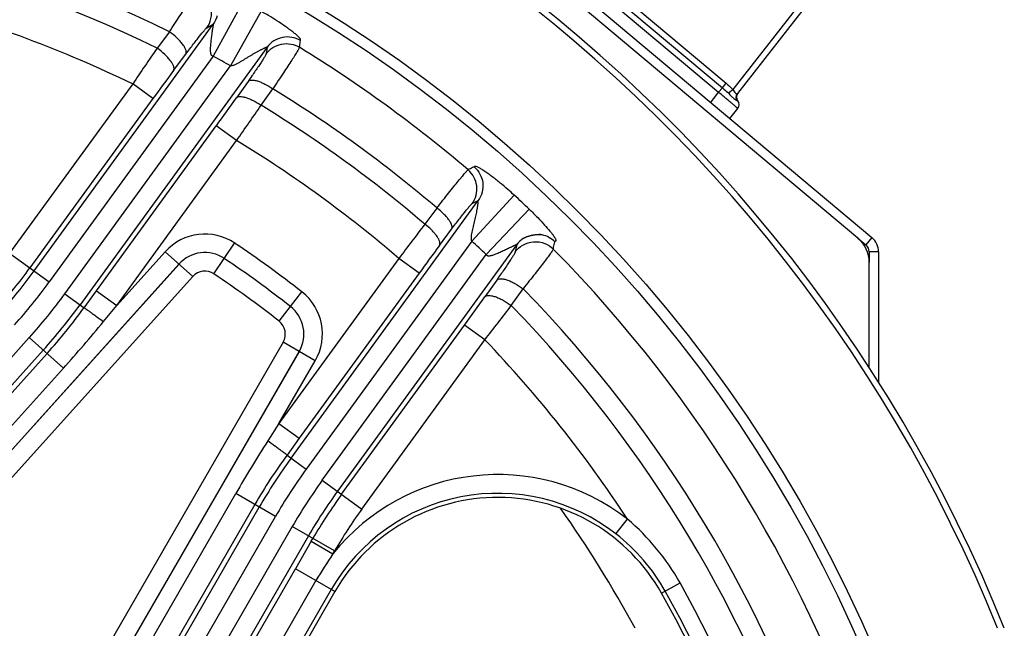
# Model space of a CAD drawing. Extents: x -3136 to 1181, y 8 to 2321.
# Tile 55 of 72: x -655 to -498, y 1261 to 1358. Entities that reach past the tile are written whole.
import ezdxf

# ---------------------------------------------------------------- set-up
doc = ezdxf.new("R2010")
doc.units = 0
doc.header["$LTSCALE"] = 65.395
doc.layers.get('0').update_dxf_attribs({"linetype": 'CONTINUOUS'})

msp = doc.modelspace()

# ---------------------------------------------------------------- linework, layer by layer
at = {"color": 3, "linetype": 'CONTINUOUS'}
for p, q in [((-617.06, 1405), (-519.38, 1323.03)), ((-521.6, 1322.93), (-616.65, 1402.7)), ((-518.31, 1320.74), (-518.31, 1299.94)), ((-519.81, 1302.27), (-519.81, 1319.1))]:
    msp.add_line(p, q, dxfattribs=at)
at = {"color": 9, "linetype": 'CONTINUOUS'}
for p, q in [((-587.54, 1384.11), (-543.24, 1346.94)), ((-586.93, 1384.83), (-542.63, 1347.66)), ((-588.14, 1383.39), (-543.84, 1346.22)), ((-526.2, 1366.36), (-541.59, 1346.67)), ((-619.71, 1360.73), (-624.47, 1351.97)), ((-616.83, 1359.14), (-621.73, 1350.45)), ((-653.05, 1317.72), (-624.46, 1357.09)), ((-631.47, 1355.88), (-633.43, 1353.27)), ((-625.49, 1356.5), (-624.46, 1357.09)), ((-615.87, 1353.41), (-645.72, 1312.33)), ((-615.87, 1353.41), (-616.03, 1352.35)), ((-624.47, 1351.97), (-650.63, 1315.96)), ((-630.79, 1349.69), (-628.84, 1352.31)), ((-648.14, 1314.09), (-621.73, 1350.45)), ((-618.92, 1347.96), (-620.78, 1345.33)), ((-637.32, 1347.56), (-656.95, 1320.55)), ((-634.09, 1345.21), (-637.32, 1347.56)), ((-616.83, 1344.15), (-614.97, 1346.78)), ((-543.24, 1346.94), (-543.84, 1346.22)), ((-543.24, 1346.94), (-542.63, 1347.66)), ((-634.09, 1345.21), (-653.71, 1318.2)), ((-545.1, 1344.61), (-543.84, 1346.22)), ((-643.1, 1314.55), (-623.98, 1340.87)), ((-620.74, 1338.52), (-623.98, 1340.87)), ((-639.87, 1312.2), (-620.74, 1338.52)), ((-576.45, 1329.8), (-583.2, 1322.46)), ((-612.05, 1287.87), (-582.2, 1328.94)), ((-588.78, 1327.76), (-590.71, 1325.17)), ((-583.16, 1328.46), (-582.2, 1328.94)), ((-574.05, 1327.56), (-580.91, 1320.32)), ((-588.36, 1321.78), (-586.44, 1324.36)), ((-519.38, 1323.03), (-520.35, 1321.89)), ((-624.35, 1317.25), (-621.05, 1322.16)), ((-583.2, 1322.46), (-609.62, 1286.1)), ((-576.05, 1321.92), (-604.65, 1282.56)), ((-576.05, 1321.92), (-576.29, 1320.75)), ((-656.95, 1320.55), (-650.63, 1315.96)), ((-632.13, 1320.79), (-639.87, 1312.2)), ((-627.74, 1316.83), (-632.13, 1320.79)), ((-594.85, 1319.71), (-613.98, 1293.39)), ((-607.07, 1284.32), (-580.91, 1320.32)), ((-591.62, 1317.36), (-594.85, 1319.71)), ((-518.31, 1320.74), (-519.81, 1320.74)), ((-629.94, 1318.81), (-676.3, 1267.32)), ((-676.29, 1267.32), (-629.93, 1318.81)), ((-674.1, 1265.34), (-627.74, 1316.83)), ((-591.62, 1317.36), (-610.74, 1291.04)), ((-579.24, 1316.27), (-581.13, 1313.6)), ((-576.91, 1312.21), (-575.03, 1314.88)), ((-648.14, 1314.09), (-645.06, 1311.85)), ((-645.06, 1311.85), (-643.1, 1314.55)), ((-643.1, 1314.55), (-639.87, 1312.2)), ((-613.97, 1309.7), (-610.32, 1314.36)), ((-641.97, 1309.64), (-639.87, 1312.2)), ((-603.99, 1282.08), (-584.37, 1309.08)), ((-581.14, 1306.73), (-584.37, 1309.08)), ((-653.81, 1307.09), (-696.67, 1259.49)), ((-648.38, 1302.2), (-653.81, 1307.09)), ((-613.32, 1306.36), (-647.96, 1246.35)), ((-608.2, 1303.4), (-613.32, 1306.36)), ((-600.76, 1279.73), (-581.14, 1306.73)), ((-651.58, 1305.09), (-692.87, 1259.24)), ((-680.82, 1271.4), (-650.98, 1304.54)), ((-610.76, 1304.88), (-645.41, 1244.88)), ((-645.4, 1244.87), (-610.76, 1304.88)), ((-613.98, 1293.39), (-608.2, 1303.4)), ((-648.38, 1302.2), (-678.22, 1269.05)), ((-613.98, 1293.39), (-615.76, 1290.59)), ((-613.98, 1293.39), (-610.74, 1291.04)), ((-610.74, 1291.04), (-612.7, 1288.34)), ((-612.7, 1288.34), (-609.62, 1286.1)), ((-607.07, 1284.32), (-600.76, 1279.73)), ((-643.16, 1243.58), (-620.86, 1282.21)), ((-614.53, 1278.55), (-620.86, 1282.21)), ((-617.83, 1280.45), (-640.13, 1241.83)), ((-647.97, 1226.62), (-617.12, 1280.05)), ((-646.55, 1223.08), (-614.53, 1278.55)), ((-560.22, 1275.75), (-558.38, 1278.1)), ((-611.86, 1276.95), (-644.64, 1220.17)), ((-605.1, 1273.04), (-611.86, 1276.95)), ((-609.26, 1275.45), (-644.43, 1214.53)), ((-608.83, 1274.58), (-611.35, 1270.21)), ((-608.83, 1274.58), (-608.56, 1275.04)), ((-608.83, 1274.58), (-605.37, 1272.58)), ((-605.37, 1272.58), (-605.1, 1273.04)), ((-633.94, 1231.09), (-611.35, 1270.21)), ((-605.06, 1266.58), (-611.35, 1270.21)), ((-608.08, 1268.32), (-630.66, 1229.2)), ((-552.93, 1266.28), (-549.99, 1267.93)), ((-605.63, 1266.91), (-628.22, 1227.79))]:
    msp.add_line(p, q, dxfattribs=at)
at = {"color": 7, "linetype": 'CONTINUOUS'}
for p, q in [((-524.21, 1367.29), (-540.83, 1346.03)), ((-542.04, 1342.04), (-540.78, 1343.65)), ((-574.97, 1322.94), (-574.97, 1322.94)), ((-521.6, 1322.93), (-520.35, 1321.89)), ((-519.81, 1320.74), (-519.81, 1319.1)), ((-605.06, 1266.58), (-627.65, 1227.46))]:
    msp.add_line(p, q, dxfattribs=at)
for points in [[(-574.97, 1322.94), (-574.96, 1322.95), (-574.95, 1322.95), (-574.94, 1322.96), (-574.93, 1322.96), (-574.92, 1322.97), (-574.9, 1322.98), (-574.88, 1322.99), (-574.86, 1323), (-574.84, 1323.01), (-574.81, 1323.02), (-574.78, 1323.04), (-574.75, 1323.05), (-574.72, 1323.07), (-574.68, 1323.08)], [(-574.68, 1323.08), (-574.59, 1323.12), (-574.5, 1323.16), (-574.41, 1323.19), (-574.32, 1323.22), (-574.22, 1323.26), (-574.13, 1323.29), (-574.04, 1323.31), (-573.95, 1323.34), (-573.86, 1323.36), (-573.77, 1323.39), (-573.68, 1323.41), (-573.59, 1323.43), (-573.5, 1323.45), (-573.41, 1323.46), (-573.32, 1323.48), (-573.23, 1323.49), (-573.15, 1323.5), (-573.06, 1323.51), (-572.97, 1323.52), (-572.89, 1323.53), (-572.8, 1323.53), (-572.72, 1323.54), (-572.64, 1323.54), (-572.56, 1323.54), (-572.48, 1323.54), (-572.41, 1323.54), (-572.34, 1323.54), (-572.27, 1323.53), (-572.21, 1323.53), (-572.15, 1323.52), (-572.11, 1323.52), (-572.07, 1323.52), (-572.04, 1323.51), (-572.01, 1323.51), (-572, 1323.51)]]:
    msp.add_lwpolyline(points, dxfattribs=at)
msp.add_circle((-722.9, 1170.7), 221.42, dxfattribs=at)
at = {"color": 9, "linetype": 'CONTINUOUS'}
msp.add_circle((-722.9, 1170.7), 219.69, dxfattribs=at)
at = {"color": 7, "linetype": 'CONTINUOUS'}
for centre, radius, start, end in [((-722.9, 1170.7), 242, 21.8341, 158.1659), ((-722.9, 1170.7), 241, 21.9292, 158.0709), ((-539.98, 1345.48), 1, 142.0001, 217.4954), ((-541.57, 1344.26), 1, 322, 37.4947), ((-521.31, 1320.74), 1.5, 0, 50), ((-579.08, 1251.58), 30, 29.352, 150), ((-722.9, 1170.7), 195, 6.648, 29.352)]:
    msp.add_arc(centre, radius, start, end, dxfattribs=at)
at = {"color": 9, "linetype": 'CONTINUOUS'}
for centre, radius, start, end in [((-722.9, 1170.7), 206.53, 63.724, 116.276), ((-722.9, 1170.7), 203.31, 63.892, 116.108), ((-722.9, 1170.7), 196.47, 64.1804, 74.8612), ((-152.32, 1020.5), 584.97, 145.32994, 146.00714), ((-722.9, 1170.7), 214.39, 49.5518, 58.4482), ((-722.9, 1170.7), 206.27, 60.628, 61.4987), ((-265.99, 1077.8), 454.98, 143.3027, 144.0033), ((-722.9, 1170.7), 206.53, 49.5059, 58.4941), ((-970.83, 1593.02), 428.82, 323.9852, 324.7184), ((-1212.46, 1754.11), 723.08, 324.91841, 325.4614), ((-722.9, 1170.7), 203.31, 49.4459, 58.5541), ((-722.9, 1170.7), 196.47, 49.3287, 58.6713), ((-722.9, 1170.7), 216.25, 46.5013, 47.372), ((1.32, 871.66), 745.77, 142.54686, 143.07333), ((-625.8, 1315.09), 8.52, 56.0823, 138), ((-572.83, 1319.56), 3.99, 119.8239, 123.2022), ((-572.82, 1319.54), 4.01, 78.219, 85.7699), ((-572.82, 1319.53), 4.02, 77.877, 78.215), ((-572.82, 1319.54), 4.01, 44.9667, 77.8874), ((-722.9, 1170.7), 182.52, 51.9177, 56.0823), ((-233.78, 1057.41), 442.29, 143.2927, 144.0036), ((-722.9, 1170.7), 206.27, 46.5013, 47.372), ((-722.9, 1170.7), 214.39, 351.4123, 44.5877), ((-625.8, 1315.09), 5.56, 56.0823, 138), ((-625.8, 1315.09), 5.56, 56.0823, 138), ((-722.9, 1170.7), 179.56, 51.9177, 56.0823), ((-722.9, 1170.7), 179.56, 51.9177, 56.0823), ((-718.54, 1365.3), 80.13, 318, 324), ((-718.54, 1365.3), 80.95, 318, 324), ((-625.8, 1315.09), 2.6, 56.0823, 138), ((-722.9, 1170.7), 176.6, 51.9177, 56.0823), ((-718.54, 1365.3), 83.94, 318, 324), ((-722.9, 1170.7), 206.53, 351.724, 44.276), ((-717.76, 1364.67), 86.06, 318, 324), ((-615.57, 1307.66), 8.52, 330, 51.9177), ((-941.5, 1568.68), 441.51, 323.986, 324.708), ((-717.76, 1364.67), 89.05, 318, 324), ((-717.68, 1364.59), 89.74, 318.0055, 324.0136), ((-615.57, 1307.66), 5.56, 330, 51.9177), ((-615.57, 1307.66), 5.56, 330, 51.9177), ((-1028.16, 1656.21), 567.42, 321.9824, 322.6805), ((-722.9, 1170.7), 203.31, 351.892, 44.108), ((-810.16, 1447.87), 217.7, 317.9991, 320.5822), ((-615.57, 1307.66), 2.6, 330, 51.9177), ((-722.9, 1170.7), 196.47, 33.1388, 43.8196), ((-432.33, 1173.36), 217.7, 147.4178, 150.0008), ((-540.11, 1235.58), 89.74, 143.9864, 149.9945), ((-540, 1235.52), 89.05, 144, 150), ((-540, 1235.52), 86.06, 144, 150), ((-579.08, 1251.58), 33.65, 52.0355, 141.3802), ((-539.16, 1234.98), 83.94, 144, 150), ((-539.16, 1234.98), 80.95, 144, 150), ((-539.16, 1234.98), 80.13, 144, 150), ((-579.08, 1251.58), 30.66, 52.0357, 150), ((-539.16, 1234.98), 76.14, 144, 150), ((-722.84, 1171.2), 188.3, 28.3798, 35.2424), ((-582.5, 1249.66), 37.3, 29.3469, 49.7051), ((-579.04, 1251.58), 30.64, 29.3909, 52.0985), ((-556.96, 1238.79), 59.03, 145.0835, 149.9849), ((-722.9, 1170.7), 198.37, 6.648, 29.352), ((-722.9, 1170.7), 195.67, 6.648, 29.352)]:
    msp.add_arc(centre, radius, start, end, dxfattribs=at)
at = {"color": 3, "linetype": 'CONTINUOUS'}
for centre, radius in [((-524.81, 1319.1), 5), ((-521.31, 1320.74), 3)]:
    msp.add_arc(centre, radius, 0, 50, dxfattribs=at)
at = {"color": 9, "linetype": 'CONTINUOUS'}
for points, knots in [([(-631.47, 1355.88), (-631.18, 1356.32), (-630.62, 1357.17), (-629.81, 1358.39), (-629.07, 1359.47), (-628.43, 1360.41), (-627.89, 1361.18), (-627.51, 1361.71), (-627.26, 1362.04), (-627.13, 1362.21), (-627.02, 1362.34), (-626.97, 1362.4), (-626.94, 1362.42)], [0, 0, 0, 0, 0.19913, 0.383641, 0.549751, 0.69401, 0.81339, 0.905358, 0.940429, 0.967966, 0.98784, 1, 1, 1, 1]), ([(-625.49, 1356.5), (-625.17, 1356.94), (-624.69, 1358.02), (-624.72, 1359.82), (-625.53, 1361.44), (-626.45, 1362.17), (-626.94, 1362.42)], [0, 0, 0, 0, 0.237569, 0.49968, 0.762004, 1, 1, 1, 1]), ([(-610.56, 1354.46), (-610.55, 1354.49), (-610.54, 1354.53), (-610.53, 1354.61), (-610.55, 1354.7), (-610.64, 1354.84), (-610.83, 1355.05), (-611.16, 1355.36), (-611.64, 1355.76), (-612.24, 1356.21), (-613.13, 1356.86), (-614.27, 1357.61), (-615.58, 1358.43), (-616.43, 1358.92), (-616.83, 1359.14)], [0, 0, 0, 0, 0.010353, 0.017117, 0.027417, 0.045313, 0.078439, 0.136621, 0.216135, 0.31235, 0.418375, 0.630638, 0.82722, 1, 1, 1, 1]), ([(-628.84, 1352.31), (-628.74, 1352.48), (-628.77, 1352.78), (-628.88, 1353.11), (-629.03, 1353.43), (-629.31, 1353.86), (-629.75, 1354.39), (-630.45, 1355.1), (-631.05, 1355.59), (-631.47, 1355.88)], [0, 0, 0, 0, 0.126992, 0.173488, 0.226869, 0.353695, 0.503405, 0.667722, 1, 1, 1, 1]), ([(-628.84, 1352.31), (-628.63, 1352.59), (-628.22, 1353.14), (-627.62, 1353.92), (-627.08, 1354.62), (-626.61, 1355.22), (-626.21, 1355.72), (-625.92, 1356.06), (-625.74, 1356.27), (-625.64, 1356.38), (-625.56, 1356.45), (-625.51, 1356.49), (-625.49, 1356.5)], [0, 0, 0, 0, 0.198124, 0.381953, 0.547622, 0.691757, 0.811262, 0.903669, 0.939025, 0.966918, 0.987249, 1, 1, 1, 1]), ([(-624.47, 1351.97), (-624.5, 1351.97), (-624.57, 1351.99), (-624.65, 1352.03), (-624.69, 1352.07), (-624.73, 1352.11), (-624.76, 1352.15), (-624.79, 1352.21), (-624.82, 1352.29), (-624.86, 1352.42), (-624.88, 1352.59), (-624.89, 1352.79), (-624.9, 1353.05), (-624.88, 1353.38), (-624.86, 1353.78), (-624.81, 1354.29), (-624.74, 1354.92), (-624.66, 1355.53), (-624.59, 1355.99), (-624.55, 1356.27), (-624.52, 1356.47), (-624.49, 1356.62), (-624.47, 1356.75), (-624.46, 1356.86), (-624.44, 1356.95), (-624.44, 1357.01), (-624.44, 1357.04), (-624.44, 1357.07), (-624.44, 1357.08), (-624.45, 1357.1), (-624.45, 1357.09), (-624.46, 1357.09)], [0, 0, 0, 0, 0.018944, 0.037857, 0.047322, 0.056785, 0.066223, 0.075669, 0.094509, 0.113319, 0.150887, 0.188338, 0.225682, 0.300018, 0.37374, 0.446734, 0.589651, 0.726385, 0.791223, 0.852212, 0.880879, 0.907958, 0.932809, 0.955137, 0.973931, 0.981652, 0.988106, 0.992886, 0.996008, 0.997638, 1, 1, 1, 1]), ([(-610.56, 1354.46), (-610.98, 1354.72), (-611.93, 1355.08), (-613.44, 1355.06), (-614.84, 1354.5), (-615.58, 1353.81), (-615.87, 1353.41)], [0, 0, 0, 0, 0.250138, 0.500289, 0.750274, 1, 1, 1, 1]), ([(-610.71, 1353.4), (-610.7, 1353.48), (-610.67, 1353.71), (-610.61, 1354.06), (-610.58, 1354.33), (-610.56, 1354.46)], [0, 0, 0, 0, 0.250452, 0.624584, 1, 1, 1, 1]), ([(-630.79, 1349.69), (-630.69, 1349.87), (-630.74, 1350.29), (-630.97, 1350.79), (-631.29, 1351.27), (-631.71, 1351.77), (-632.4, 1352.47), (-633, 1352.96), (-633.43, 1353.27)], [0, 0, 0, 0, 0.137585, 0.238371, 0.361287, 0.503637, 0.661161, 1, 1, 1, 1]), ([(-615.87, 1353.41), (-615.87, 1353.41), (-615.87, 1353.42), (-615.89, 1353.43), (-615.91, 1353.42), (-615.94, 1353.41), (-615.98, 1353.4), (-616.05, 1353.37), (-616.15, 1353.33), (-616.29, 1353.26), (-616.44, 1353.19), (-616.61, 1353.11), (-616.78, 1353.02), (-616.97, 1352.93), (-617.22, 1352.8), (-617.54, 1352.62), (-617.94, 1352.4), (-618.34, 1352.17), (-618.74, 1351.93), (-619.15, 1351.68), (-619.56, 1351.43), (-619.96, 1351.18), (-620.38, 1350.94), (-620.73, 1350.74), (-621.02, 1350.6), (-621.25, 1350.51), (-621.44, 1350.46), (-621.6, 1350.44), (-621.69, 1350.44), (-621.73, 1350.45)], [0, 0, 0, 0, 0.002117, 0.003921, 0.007194, 0.01231, 0.019142, 0.027195, 0.046265, 0.069358, 0.095385, 0.123513, 0.152997, 0.183671, 0.215622, 0.282204, 0.350593, 0.420469, 0.491514, 0.56319, 0.635349, 0.707859, 0.780607, 0.853512, 0.890091, 0.926647, 0.963146, 0.981714, 1, 1, 1, 1]), ([(-616.03, 1352.35), (-615.74, 1352.74), (-615, 1353.44), (-613.6, 1354), (-612.08, 1354.01), (-611.13, 1353.65), (-610.71, 1353.4)], [0, 0, 0, 0, 0.249721, 0.499697, 0.749852, 1, 1, 1, 1]), ([(-610.71, 1353.4), (-610.72, 1353.37), (-610.75, 1353.29), (-610.82, 1353.16), (-610.93, 1352.97), (-611.13, 1352.62), (-611.47, 1352.08), (-611.97, 1351.29), (-612.59, 1350.35), (-613.31, 1349.26), (-614.11, 1348.05), (-614.67, 1347.21), (-614.97, 1346.78)], [0, 0, 0, 0, 0.01177, 0.031259, 0.058423, 0.09315, 0.18456, 0.303635, 0.447923, 0.614444, 0.799745, 1, 1, 1, 1]), ([(-616.03, 1352.35), (-616.04, 1352.32), (-616.06, 1352.27), (-616.1, 1352.18), (-616.17, 1352.05), (-616.3, 1351.82), (-616.53, 1351.46), (-616.87, 1350.94), (-617.29, 1350.31), (-617.78, 1349.59), (-618.33, 1348.8), (-618.72, 1348.25), (-618.92, 1347.96)], [0, 0, 0, 0, 0.011955, 0.031497, 0.058683, 0.093408, 0.184783, 0.303818, 0.448071, 0.614557, 0.799819, 1, 1, 1, 1]), ([(-618.92, 1347.96), (-618.86, 1348.03), (-618.67, 1348.14), (-618.32, 1348.19), (-617.89, 1348.15), (-617.38, 1348.03), (-616.82, 1347.82), (-615.99, 1347.43), (-615.37, 1347.06), (-614.97, 1346.78)], [0, 0, 0, 0, 0.063323, 0.142155, 0.241853, 0.362929, 0.503317, 0.659443, 1, 1, 1, 1]), ([(-543.24, 1346.94), (-543.16, 1346.87), (-542.83, 1346.59), (-542.5, 1346.3), (-542.27, 1346.07)], [0, 0, 0, 0, 0.251211, 1, 1, 1, 1]), ([(-542.27, 1346.07), (-542.24, 1346.1), (-542.01, 1346.3), (-541.78, 1346.5), (-541.59, 1346.67)], [0, 0, 0, 0, 0.15435, 1, 1, 1, 1]), ([(-541.59, 1346.67), (-541.52, 1346.56), (-541.39, 1346.35), (-541.21, 1346.12), (-541.06, 1346.01), (-540.96, 1345.97), (-540.88, 1345.98), (-540.84, 1346.01), (-540.83, 1346.03)], [0, 0, 0, 0, 0.36035, 0.666609, 0.78256, 0.871892, 0.94102, 1, 1, 1, 1]), ([(-620.78, 1345.33), (-620.72, 1345.4), (-620.53, 1345.51), (-620.18, 1345.56), (-619.75, 1345.53), (-619.24, 1345.4), (-618.68, 1345.19), (-617.85, 1344.81), (-617.23, 1344.43), (-616.83, 1344.15)], [0, 0, 0, 0, 0.063325, 0.142156, 0.24185, 0.36292, 0.503303, 0.659428, 1, 1, 1, 1]), ([(-540.78, 1343.65), (-540.78, 1343.65), (-540.79, 1343.65), (-540.8, 1343.66), (-540.81, 1343.68), (-540.84, 1343.7), (-540.87, 1343.73), (-540.93, 1343.78), (-541.02, 1343.86), (-541.14, 1343.97), (-541.3, 1344.1), (-541.48, 1344.25), (-541.76, 1344.48), (-542.16, 1344.82), (-542.68, 1345.25), (-543.25, 1345.73), (-543.64, 1346.05), (-543.84, 1346.22)], [0, 0, 0, 0, 0.001292, 0.004939, 0.010965, 0.019365, 0.030126, 0.043226, 0.076291, 0.118246, 0.168695, 0.227139, 0.293034, 0.444547, 0.617383, 0.804966, 1, 1, 1, 1]), ([(-542.27, 1346.07), (-542.12, 1345.92), (-541.84, 1345.63), (-541.45, 1345.27), (-541.17, 1345.05), (-540.99, 1344.95), (-540.92, 1344.92), (-540.89, 1344.91)], [0, 0, 0, 0, 0.355448, 0.657801, 0.878466, 0.952247, 1, 1, 1, 1]), ([(-540.89, 1344.91), (-540.99, 1345.08), (-541.09, 1345.48), (-540.94, 1345.87), (-540.83, 1346.03)], [0, 0, 0, 0, 0.501495, 1, 1, 1, 1]), ([(-540.89, 1344.91), (-540.86, 1344.9), (-540.82, 1344.89), (-540.79, 1344.88), (-540.78, 1344.87)], [0, 0, 0, 0, 0.745517, 1, 1, 1, 1]), ([(-588.78, 1327.75), (-588.46, 1328.17), (-587.84, 1328.97), (-586.94, 1330.1), (-586.13, 1331.12), (-585.42, 1332), (-584.83, 1332.72), (-584.41, 1333.21), (-584.15, 1333.51), (-584, 1333.67), (-583.89, 1333.78), (-583.83, 1333.83), (-583.81, 1333.85)], [0, 0, 0, 0, 0.200255, 0.385557, 0.552077, 0.696365, 0.815441, 0.906851, 0.941577, 0.968742, 0.98823, 1, 1, 1, 1]), ([(-582.84, 1334.32), (-582.92, 1334.28), (-583.12, 1334.19), (-583.44, 1334.02), (-583.69, 1333.91), (-583.81, 1333.85)], [0, 0, 0, 0, 0.25044, 0.624589, 1, 1, 1, 1]), ([(-583.16, 1328.46), (-582.87, 1328.86), (-582.44, 1329.78), (-582.34, 1331.29), (-582.8, 1332.74), (-583.43, 1333.53), (-583.81, 1333.85)], [0, 0, 0, 0, 0.249721, 0.499697, 0.749852, 1, 1, 1, 1]), ([(-576.45, 1329.8), (-576.79, 1330.11), (-577.52, 1330.77), (-578.69, 1331.77), (-579.77, 1332.61), (-580.66, 1333.27), (-581.27, 1333.69), (-581.8, 1334.03), (-582.19, 1334.25), (-582.46, 1334.36), (-582.62, 1334.4), (-582.71, 1334.4), (-582.78, 1334.37), (-582.82, 1334.34), (-582.84, 1334.32)], [0, 0, 0, 0, 0.17278, 0.369363, 0.581626, 0.68765, 0.783865, 0.86338, 0.921561, 0.954687, 0.972583, 0.982883, 0.989647, 1, 1, 1, 1]), ([(-582.84, 1334.32), (-582.47, 1334), (-581.83, 1333.21), (-581.38, 1331.77), (-581.48, 1330.26), (-581.91, 1329.34), (-582.2, 1328.94)], [0, 0, 0, 0, 0.250138, 0.500289, 0.750274, 1, 1, 1, 1]), ([(-586.44, 1324.36), (-586.39, 1324.44), (-586.34, 1324.65), (-586.4, 1325), (-586.57, 1325.4), (-586.85, 1325.84), (-587.22, 1326.32), (-587.85, 1326.99), (-588.39, 1327.46), (-588.78, 1327.76)], [0, 0, 0, 0, 0.063323, 0.142156, 0.241853, 0.362929, 0.503317, 0.659444, 1, 1, 1, 1]), ([(-586.44, 1324.36), (-586.23, 1324.65), (-585.82, 1325.19), (-585.24, 1325.95), (-584.71, 1326.64), (-584.24, 1327.23), (-583.85, 1327.72), (-583.58, 1328.04), (-583.4, 1328.24), (-583.3, 1328.35), (-583.22, 1328.42), (-583.18, 1328.45), (-583.16, 1328.46)], [0, 0, 0, 0, 0.200181, 0.385443, 0.551929, 0.696182, 0.815217, 0.906592, 0.941317, 0.968503, 0.988045, 1, 1, 1, 1]), ([(-583.2, 1322.46), (-583.22, 1322.5), (-583.25, 1322.57), (-583.28, 1322.69), (-583.28, 1322.82), (-583.29, 1322.98), (-583.28, 1323.18), (-583.24, 1323.5), (-583.16, 1323.89), (-583.05, 1324.36), (-582.94, 1324.83), (-582.83, 1325.3), (-582.72, 1325.76), (-582.61, 1326.22), (-582.52, 1326.67), (-582.44, 1327.11), (-582.35, 1327.54), (-582.3, 1327.89), (-582.26, 1328.15), (-582.23, 1328.33), (-582.21, 1328.5), (-582.19, 1328.65), (-582.18, 1328.76), (-582.18, 1328.84), (-582.18, 1328.88), (-582.18, 1328.92), (-582.18, 1328.94), (-582.19, 1328.95), (-582.2, 1328.95), (-582.2, 1328.94)], [0, 0, 0, 0, 0.018328, 0.036632, 0.054948, 0.073248, 0.109801, 0.146335, 0.219287, 0.292069, 0.364611, 0.436801, 0.508512, 0.579576, 0.649512, 0.717858, 0.784539, 0.84711, 0.876613, 0.90475, 0.930773, 0.953857, 0.972952, 0.980869, 0.987698, 0.992926, 0.996197, 0.997966, 1, 1, 1, 1]), ([(-574.05, 1327.56), (-573.59, 1327.13), (-572.76, 1326.3), (-571.66, 1325.14), (-570.92, 1324.28), (-570.46, 1323.71), (-570.2, 1323.37), (-570.01, 1323.09), (-569.88, 1322.87), (-569.81, 1322.7), (-569.78, 1322.58), (-569.8, 1322.49), (-569.87, 1322.45), (-569.93, 1322.44), (-569.97, 1322.41), (-569.98, 1322.39), (-569.98, 1322.38)], [0, 0, 0, 0, 0.274245, 0.509029, 0.693915, 0.767869, 0.829196, 0.878157, 0.915265, 0.941339, 0.958162, 0.969048, 0.979079, 0.989814, 0.994836, 1, 1, 1, 1]), ([(-588.36, 1321.78), (-588.32, 1321.86), (-588.27, 1322.07), (-588.33, 1322.42), (-588.5, 1322.82), (-588.77, 1323.26), (-589.15, 1323.74), (-589.77, 1324.41), (-590.32, 1324.88), (-590.71, 1325.17)], [0, 0, 0, 0, 0.063325, 0.142156, 0.241849, 0.36292, 0.503303, 0.659428, 1, 1, 1, 1]), ([(-576.05, 1321.92), (-576.05, 1321.92), (-576.04, 1321.93), (-576.06, 1321.94), (-576.07, 1321.93), (-576.1, 1321.92), (-576.13, 1321.91), (-576.18, 1321.89), (-576.26, 1321.85), (-576.37, 1321.79), (-576.49, 1321.74), (-576.61, 1321.67), (-576.8, 1321.58), (-577.05, 1321.45), (-577.47, 1321.25), (-578.02, 1320.98), (-578.6, 1320.72), (-579.07, 1320.51), (-579.44, 1320.37), (-579.75, 1320.25), (-580, 1320.17), (-580.2, 1320.13), (-580.36, 1320.09), (-580.5, 1320.09), (-580.58, 1320.1), (-580.65, 1320.1), (-580.7, 1320.12), (-580.74, 1320.14), (-580.8, 1320.17), (-580.86, 1320.23), (-580.9, 1320.29), (-580.91, 1320.32)], [0, 0, 0, 0, 0.002362, 0.003992, 0.007114, 0.011894, 0.018341, 0.026072, 0.044869, 0.067188, 0.092046, 0.119117, 0.147791, 0.208777, 0.273617, 0.410356, 0.553276, 0.62627, 0.699992, 0.774329, 0.811674, 0.849125, 0.886692, 0.905501, 0.92434, 0.933784, 0.943217, 0.952674, 0.96214, 0.981058, 1, 1, 1, 1]), ([(-576.29, 1320.75), (-575.97, 1321.19), (-575.09, 1321.98), (-573.37, 1322.51), (-571.58, 1322.24), (-570.59, 1321.59), (-570.21, 1321.2)], [0, 0, 0, 0, 0.237569, 0.49968, 0.762004, 1, 1, 1, 1]), ([(-570.21, 1321.2), (-570.22, 1321.17), (-570.26, 1321.1), (-570.35, 1320.96), (-570.47, 1320.78), (-570.7, 1320.45), (-571.09, 1319.92), (-571.66, 1319.17), (-572.35, 1318.26), (-573.16, 1317.23), (-574.06, 1316.08), (-574.7, 1315.29), (-575.03, 1314.88)], [0, 0, 0, 0, 0.012161, 0.032035, 0.059573, 0.094645, 0.186613, 0.305994, 0.450253, 0.616364, 0.800874, 1, 1, 1, 1]), ([(-570.21, 1321.2), (-570.19, 1321.3), (-570.15, 1321.54), (-570.06, 1321.94), (-570.01, 1322.23), (-569.98, 1322.38)], [0, 0, 0, 0, 0.250918, 0.624152, 1, 1, 1, 1]), ([(-576.29, 1320.75), (-576.29, 1320.73), (-576.31, 1320.67), (-576.36, 1320.57), (-576.43, 1320.44), (-576.57, 1320.2), (-576.81, 1319.83), (-577.16, 1319.29), (-577.58, 1318.65), (-578.08, 1317.92), (-578.64, 1317.12), (-579.04, 1316.56), (-579.24, 1316.27)], [0, 0, 0, 0, 0.012752, 0.033084, 0.060977, 0.096334, 0.188742, 0.308248, 0.452384, 0.618053, 0.801878, 1, 1, 1, 1]), ([(-579.24, 1316.27), (-579.11, 1316.42), (-578.81, 1316.49), (-578.46, 1316.48), (-578.11, 1316.43), (-577.62, 1316.3), (-576.98, 1316.05), (-576.09, 1315.6), (-575.44, 1315.18), (-575.03, 1314.88)], [0, 0, 0, 0, 0.12699, 0.173486, 0.226866, 0.353691, 0.503401, 0.66772, 1, 1, 1, 1]), ([(-581.13, 1313.6), (-580.99, 1313.76), (-580.57, 1313.84), (-580.03, 1313.77), (-579.47, 1313.62), (-578.87, 1313.38), (-577.98, 1312.94), (-577.33, 1312.52), (-576.91, 1312.21)], [0, 0, 0, 0, 0.137586, 0.238373, 0.361289, 0.503639, 0.661162, 1, 1, 1, 1]), ([(-645.06, 1311.85), (-645.04, 1311.84), (-644.95, 1311.78), (-644.77, 1311.65), (-644.48, 1311.45), (-644.09, 1311.17), (-643.62, 1310.83), (-642.9, 1310.31), (-642.35, 1309.91), (-641.97, 1309.64)], [0, 0, 0, 0, 0.022462, 0.079729, 0.17403, 0.302304, 0.459086, 0.634578, 1, 1, 1, 1]), ([(-612.7, 1288.34), (-612.72, 1288.36), (-612.81, 1288.42), (-612.98, 1288.56), (-613.27, 1288.77), (-613.66, 1289.06), (-614.13, 1289.4), (-614.84, 1289.92), (-615.39, 1290.32), (-615.76, 1290.59)], [0, 0, 0, 0, 0.022805, 0.080833, 0.176067, 0.305093, 0.462114, 0.637203, 1, 1, 1, 1])]:
    msp.add_open_spline(points, degree=3, knots=knots, dxfattribs=at)
for points in [[(-623.83, 1358.44), (-623.95, 1357.95), (-624.17, 1357.49), (-624.46, 1357.09)], [(-542.63, 1347.66), (-542.27, 1347.35), (-541.91, 1347.03), (-541.59, 1346.67)], [(-575.01, 1322.9), (-575.41, 1322.64), (-575.77, 1322.3), (-576.05, 1321.92)]]:
    msp.add_open_spline(points, degree=3, dxfattribs=at)

doc.saveas('drawing.dxf')
